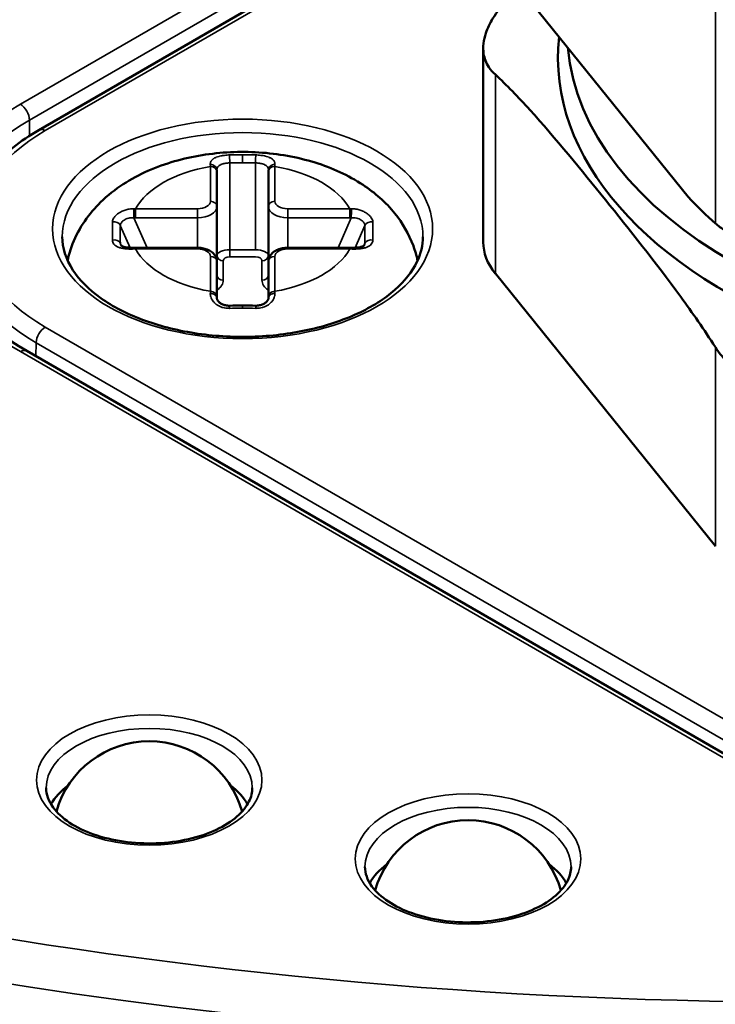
# Model space of a CAD drawing. Header units: millimetres. Extents: x 38 to 2514, y 38 to 1622.
# Tile 104 of 244: x 388 to 398, y 1385 to 1400. Entities that reach past the tile are written whole.
import ezdxf

# ---------------------------------------------------------------- set-up
doc = ezdxf.new("R2010")
doc.units = ezdxf.units.MM
doc.header["$LTSCALE"] = 7.692308
doc.layers.add('Visible (ISO)', color=7, linetype='Continuous', lineweight=50)
doc.layers.add('Visible Narrow (ISO)', color=7, linetype='Continuous', lineweight=35)

msp = doc.modelspace()

# ---------------------------------------------------------------- linework, layer by layer
at = {"layer": 'Visible (ISO)'}
for p, q in [((394.705, 1402.704), (387.805, 1398.719)), ((395.315, 1400.867), (397.886, 1397.684)), ((394.705, 1399.987), (394.705, 1396.98)), ((390.569, 1398.1), (390.569, 1398.072)), ((390.569, 1397.531), (390.569, 1398.072)), ((391.369, 1398.072), (391.369, 1398.1)), ((391.369, 1398.072), (391.369, 1397.531)), ((390.569, 1396.676), (390.569, 1397.531)), ((391.369, 1396.676), (391.369, 1397.531)), ((390.269, 1396.892), (389.304, 1396.892)), ((392.633, 1396.892), (391.669, 1396.892)), ((390.569, 1396.135), (390.569, 1396.676)), ((391.369, 1396.676), (391.369, 1396.135)), ((394.893, 1396.492), (398.309, 1392.262)), ((390.569, 1396.135), (390.569, 1396.105)), ((391.369, 1396.105), (391.369, 1396.135)), ((402.619, 1386.629), (387.618, 1395.291))]:
    msp.add_line(p, q, dxfattribs=at)
for centre in [(389.519, 1387.734), (394.469, 1386.51)]:
    msp.add_arc(centre, 1.5, 15.9177, 164.0823, dxfattribs=at)
for centre, major_axis, ratio, start_param, end_param in [((399.808, 1411.27), (48, 0), 0.57735, 2.130446, 7.356794), ((404.757, 1399.839), (8.892, 0), 0.57735, 3.078142, 6.2646), ((404.757, 1400.247), (8.75, 0), 0.57735, 3.191105, 6.146833), ((396.705, 1396.98), (-2, 0), 0.57735, 0, 0.436332), ((390.469, 1396.105), (0.1, 0), 0.785787, 6.283185, 6.283371), ((391.469, 1396.105), (-0.1, 0), 0.78579, 6.282996, 6.283178), ((389.519, 1387.979), (-1.6, 0), 0.57735, 5.618635, 5.977142), ((389.519, 1387.979), (1.6, 0), 0.57735, 0.306043, 0.664551), ((394.469, 1386.755), (-1.6, 0), 0.57735, 5.618635, 5.977142), ((394.469, 1386.755), (1.6, 0), 0.57735, 0.306043, 0.664551)]:
    msp.add_ellipse(centre, major_axis=major_axis, ratio=ratio, start_param=start_param, end_param=end_param, dxfattribs=at)
for points, knots in [([(395.067, 1400.728), (394.983, 1400.639), (394.912, 1400.546), (394.809, 1400.376), (394.772, 1400.299), (394.728, 1400.169), (394.716, 1400.115), (394.703, 1400.008), (394.704, 1399.956), (394.722, 1399.829), (394.75, 1399.759), (394.819, 1399.653), (394.853, 1399.614), (394.893, 1399.578)], [0.4612799, 0.4612799, 0.4612799, 0.4612799, 0.4952089, 0.4952089, 0.5234498, 0.5234498, 0.5443229, 0.5443229, 0.5663146, 0.5663146, 0.6000079, 0.6000079, 0.6218804, 0.6218804, 0.6218804, 0.6218804]), ([(398.309, 1395.349), (398.134, 1395.622), (397.953, 1395.882), (397.373, 1396.678), (396.969, 1397.181), (396.601, 1397.636), (396.233, 1398.092), (395.828, 1398.591), (395.248, 1399.231), (395.068, 1399.418), (394.893, 1399.578)], [-0.3802648, -0.3802648, -0.3802648, -0.3802648, -0.2612047, -0.2612047, 0, 0, 0, 0.2612047, 0.2612047, 0.3802648, 0.3802648, 0.3802648, 0.3802648]), ([(387.805, 1398.719), (387.661, 1398.636), (387.527, 1398.546), (387.284, 1398.354), (387.174, 1398.251), (386.981, 1398.035), (386.897, 1397.921), (386.761, 1397.685), (386.708, 1397.562), (386.634, 1397.31), (386.614, 1397.182), (386.611, 1397.053)], [3.1415927, 3.1415927, 3.1415927, 3.1415927, 3.2962037, 3.2962037, 3.4508148, 3.4508148, 3.6054258, 3.6054258, 3.7600369, 3.7600369, 3.9146479, 3.9146479, 3.9146479, 3.9146479]), ([(393.686, 1396.692), (393.669, 1396.771), (393.647, 1396.848), (393.551, 1397.109), (393.451, 1397.277), (393.19, 1397.602), (393.02, 1397.747), (392.608, 1398.02), (392.357, 1398.132), (391.814, 1398.301), (391.519, 1398.352), (390.927, 1398.39), (390.63, 1398.376), (390.049, 1398.282), (389.766, 1398.203), (389.233, 1397.967), (388.982, 1397.811), (388.586, 1397.425), (388.43, 1397.21), (388.297, 1396.87), (388.271, 1396.783), (388.252, 1396.692)], [1.690074, 1.690074, 1.690074, 1.690074, 1.779122, 1.779122, 2.00583, 2.00583, 2.288555, 2.288555, 2.647713, 2.647713, 3.033238, 3.033238, 3.4134, 3.4134, 3.795758, 3.795758, 4.178118, 4.178118, 4.490843, 4.490843, 4.593112, 4.593112, 4.593112, 4.593112]), ([(399.947, 1396.608), (399.858, 1396.627), (399.769, 1396.648), (399.682, 1396.672), (399.539, 1396.711), (399.4, 1396.755), (399.266, 1396.801), (399.201, 1396.824), (399.136, 1396.848), (399.074, 1396.872), (399.04, 1396.885), (399.007, 1396.898), (398.974, 1396.911), (398.926, 1396.931), (398.879, 1396.95), (398.834, 1396.97), (398.769, 1396.998), (398.708, 1397.027), (398.65, 1397.056), (398.581, 1397.09), (398.519, 1397.125), (398.462, 1397.159), (398.404, 1397.196), (398.353, 1397.232), (398.309, 1397.27)], [2.08773, 2.08773, 2.08773, 2.08773, 2.1149094, 2.1149094, 2.1149094, 2.159203, 2.159203, 2.159203, 2.1810617, 2.1810617, 2.1810617, 2.1930663, 2.1930663, 2.1930663, 2.2107253, 2.2107253, 2.2107253, 2.2364585, 2.2364585, 2.2364585, 2.2673116, 2.2673116, 2.2673116, 2.2994351, 2.2994351, 2.2994351, 2.2994351]), ([(388.169, 1397.063), (388.169, 1396.89), (388.222, 1396.716), (388.433, 1396.392), (388.58, 1396.243), (388.95, 1395.981), (389.169, 1395.867), (389.662, 1395.682), (389.935, 1395.612), (390.51, 1395.522), (390.811, 1395.503), (391.408, 1395.52), (391.705, 1395.556), (392.261, 1395.678), (392.522, 1395.764), (392.978, 1395.975), (393.175, 1396.1), (393.488, 1396.374), (393.604, 1396.522), (393.738, 1396.801), (393.769, 1396.932), (393.769, 1397.063)], [3.926991, 3.926991, 3.926991, 3.926991, 4.286418, 4.286418, 4.610694, 4.610694, 4.92195, 4.92195, 5.233654, 5.233654, 5.546849, 5.546849, 5.860478, 5.860478, 6.173288, 6.173288, 6.484494, 6.484494, 6.797183, 6.797183, 7.068583, 7.068583, 7.068583, 7.068583]), ([(386.341, 1397.036), (386.341, 1396.912), (386.358, 1396.788), (386.426, 1396.541), (386.477, 1396.418), (386.614, 1396.174), (386.7, 1396.054), (386.907, 1395.82), (387.027, 1395.706), (387.299, 1395.489), (387.452, 1395.387), (387.618, 1395.291)], [1.5707963, 1.5707963, 1.5707963, 1.5707963, 1.727876, 1.727876, 1.8849556, 1.8849556, 2.0420352, 2.0420352, 2.1991149, 2.1991149, 2.3561945, 2.3561945, 2.3561945, 2.3561945]), ([(389.076, 1396.934), (389.077, 1396.934), (389.077, 1396.932), (389.082, 1396.928), (389.086, 1396.924), (389.101, 1396.916), (389.111, 1396.911), (389.136, 1396.904), (389.15, 1396.901), (389.182, 1396.895), (389.2, 1396.894), (389.239, 1396.891), (389.259, 1396.891), (389.279, 1396.892)], [0, 0, 0, 0, 0.00544255, 0.00544255, 0.01066745, 0.01066745, 0.01631649, 0.01631649, 0.02152181, 0.02152181, 0.02737048, 0.02737048, 0.03347239, 0.03347239, 0.03347239, 0.03347239]), ([(392.658, 1396.892), (392.686, 1396.891), (392.715, 1396.892), (392.765, 1396.896), (392.788, 1396.9), (392.821, 1396.909), (392.834, 1396.914), (392.85, 1396.923), (392.855, 1396.927), (392.86, 1396.932), (392.861, 1396.934), (392.861, 1396.934)], [0, 0, 0, 0, 0.00846723, 0.00846723, 0.01607965, 0.01607965, 0.02224013, 0.02224013, 0.02750138, 0.02750138, 0.03341849, 0.03341849, 0.03341849, 0.03341849]), ([(390.569, 1396.676), (390.569, 1396.697), (390.565, 1396.717), (390.551, 1396.756), (390.54, 1396.774), (390.511, 1396.809), (390.492, 1396.825), (390.449, 1396.852), (390.425, 1396.863), (390.375, 1396.88), (390.349, 1396.885), (390.305, 1396.891), (390.287, 1396.892), (390.269, 1396.892)], [1.570796, 1.570796, 1.570796, 1.570796, 1.78306, 1.78306, 2.014664, 2.014664, 2.303915, 2.303915, 2.618074, 2.618074, 2.932234, 2.932234, 3.141593, 3.141593, 3.141593, 3.141593]), ([(391.669, 1396.892), (391.642, 1396.892), (391.615, 1396.889), (391.562, 1396.88), (391.537, 1396.872), (391.488, 1396.852), (391.466, 1396.839), (391.424, 1396.806), (391.405, 1396.786), (391.38, 1396.741), (391.372, 1396.718), (391.369, 1396.688), (391.369, 1396.682), (391.369, 1396.676)], [3.141593, 3.141593, 3.141593, 3.141593, 3.455752, 3.455752, 3.769911, 3.769911, 4.08407, 4.08407, 4.39823, 4.39823, 4.651726, 4.651726, 4.712389, 4.712389, 4.712389, 4.712389]), ([(390.569, 1396.105), (390.569, 1396.103), (390.569, 1396.099), (390.573, 1396.088), (390.575, 1396.083), (390.585, 1396.067), (390.594, 1396.056), (390.619, 1396.035), (390.633, 1396.025), (390.666, 1396.01), (390.685, 1396.003), (390.724, 1395.995), (390.746, 1395.993), (390.767, 1395.993)], [0, 0, 0, 0, 0.00530671, 0.00530671, 0.0097027, 0.0097027, 0.01671831, 0.01671831, 0.02304024, 0.02304024, 0.02931317, 0.02931317, 0.03569309, 0.03569309, 0.03569309, 0.03569309]), ([(391.171, 1395.993), (391.192, 1395.993), (391.213, 1395.995), (391.252, 1396.003), (391.27, 1396.009), (391.303, 1396.024), (391.317, 1396.033), (391.34, 1396.053), (391.35, 1396.063), (391.362, 1396.081), (391.366, 1396.089), (391.369, 1396.1), (391.369, 1396.103), (391.369, 1396.105)], [0, 0, 0, 0, 0.00627632, 0.00627632, 0.01241601, 0.01241601, 0.01859828, 0.01859828, 0.02486871, 0.02486871, 0.03121815, 0.03121815, 0.03569636, 0.03569636, 0.03569636, 0.03569636]), ([(398.309, 1395.349), (398.371, 1395.252), (398.447, 1395.161), (398.613, 1395.011), (398.698, 1394.951), (398.858, 1394.86), (398.93, 1394.826), (399.086, 1394.767), (399.17, 1394.742), (399.389, 1394.694), (399.527, 1394.679), (399.761, 1394.675), (399.854, 1394.678), (399.947, 1394.686)], [0.4612799, 0.4612799, 0.4612799, 0.4612799, 0.4952089, 0.4952089, 0.5234498, 0.5234498, 0.5443229, 0.5443229, 0.5663146, 0.5663146, 0.6000079, 0.6000079, 0.6218804, 0.6218804, 0.6218804, 0.6218804]), ([(387.919, 1388.51), (387.919, 1388.411), (387.953, 1388.309), (388.087, 1388.125), (388.173, 1388.044), (388.388, 1387.901), (388.515, 1387.839), (388.798, 1387.739), (388.955, 1387.701), (389.285, 1387.654), (389.457, 1387.645), (389.799, 1387.658), (389.968, 1387.68), (390.284, 1387.752), (390.431, 1387.801), (390.686, 1387.921), (390.795, 1387.991), (390.967, 1388.141), (391.029, 1388.221), (391.103, 1388.371), (391.119, 1388.441), (391.119, 1388.51)], [1.570796, 1.570796, 1.570796, 1.570796, 1.968089, 1.968089, 2.288287, 2.288287, 2.59253, 2.59253, 2.898563, 2.898563, 3.207082, 3.207082, 3.516212, 3.516212, 3.823847, 3.823847, 4.128626, 4.128626, 4.435169, 4.435169, 4.712389, 4.712389, 4.712389, 4.712389]), ([(392.869, 1387.285), (392.869, 1387.186), (392.903, 1387.084), (393.036, 1386.9), (393.123, 1386.819), (393.338, 1386.677), (393.464, 1386.615), (393.748, 1386.515), (393.905, 1386.477), (394.235, 1386.429), (394.407, 1386.42), (394.749, 1386.433), (394.918, 1386.455), (395.234, 1386.527), (395.38, 1386.577), (395.636, 1386.696), (395.745, 1386.766), (395.917, 1386.917), (395.979, 1386.996), (396.053, 1387.146), (396.069, 1387.216), (396.069, 1387.285)], [1.570796, 1.570796, 1.570796, 1.570796, 1.968089, 1.968089, 2.288287, 2.288287, 2.59253, 2.59253, 2.898563, 2.898563, 3.207082, 3.207082, 3.516212, 3.516212, 3.823847, 3.823847, 4.128626, 4.128626, 4.435169, 4.435169, 4.712389, 4.712389, 4.712389, 4.712389])]:
    msp.add_open_spline(points, degree=3, knots=knots, dxfattribs=at)
for points in [[(397.886, 1397.684), (398.03, 1397.529), (398.172, 1397.387), (398.309, 1397.27)], [(389.279, 1396.892), (389.288, 1396.892), (389.296, 1396.892), (389.304, 1396.892)], [(392.633, 1396.892), (392.642, 1396.892), (392.65, 1396.892), (392.658, 1396.892)], [(390.767, 1395.993), (390.834, 1395.994), (390.902, 1395.995), (390.969, 1395.995)], [(390.969, 1395.995), (391.036, 1395.995), (391.103, 1395.994), (391.171, 1395.993)]]:
    msp.add_open_spline(points, degree=3, dxfattribs=at)
at = {"layer": 'Visible Narrow (ISO)'}
for p, q in [((387.518, 1399.118), (394.705, 1403.268)), ((387.659, 1398.873), (394.705, 1402.941)), ((394.705, 1402.636), (387.905, 1398.71)), ((398.309, 1402.359), (398.309, 1397.27)), ((394.893, 1399.578), (394.893, 1396.492)), ((387.659, 1398.873), (387.659, 1398.631)), ((390.969, 1398.212), (390.969, 1398.335)), ((390.469, 1397.612), (390.469, 1398.153)), ((390.769, 1398.209), (390.769, 1396.86)), ((391.169, 1396.86), (391.169, 1398.209)), ((391.469, 1398.153), (391.469, 1397.612)), ((389.485, 1396.892), (389.281, 1397.357)), ((389.304, 1397.497), (390.269, 1397.497)), ((389.304, 1397.358), (389.304, 1397.497)), ((389.304, 1397.358), (390.269, 1397.358)), ((390.269, 1397.358), (390.269, 1397.497)), ((390.269, 1396.892), (390.269, 1397.358)), ((391.669, 1397.497), (392.633, 1397.497)), ((391.669, 1397.358), (391.669, 1397.497)), ((391.669, 1396.892), (391.669, 1397.358)), ((391.669, 1397.358), (392.633, 1397.358)), ((392.656, 1397.357), (392.453, 1396.892)), ((392.633, 1397.358), (392.633, 1397.497)), ((389.222, 1396.892), (389.07, 1397.239)), ((392.867, 1397.239), (392.716, 1396.892)), ((389.07, 1396.962), (389.087, 1396.924)), ((392.851, 1396.924), (392.867, 1396.962)), ((389.304, 1396.892), (389.304, 1396.873)), ((390.269, 1396.873), (389.304, 1396.873)), ((390.269, 1396.892), (390.269, 1396.873)), ((390.469, 1396.217), (390.469, 1396.758)), ((390.769, 1396.86), (391.169, 1396.86)), ((390.769, 1396.751), (390.769, 1396.86)), ((390.769, 1396.751), (391.169, 1396.751)), ((391.469, 1396.758), (391.469, 1396.217)), ((391.669, 1396.892), (391.669, 1396.873)), ((392.633, 1396.873), (391.669, 1396.873)), ((392.633, 1396.892), (392.633, 1396.873)), ((390.669, 1396.388), (390.669, 1396.69)), ((391.269, 1396.69), (391.269, 1396.388)), ((390.969, 1395.995), (390.969, 1395.955)), ((387.905, 1395.661), (403.178, 1386.843)), ((387.76, 1395.209), (387.763, 1395.419)), ((387.763, 1395.419), (403.037, 1386.601)), ((402.519, 1386.62), (387.518, 1395.281)), ((398.309, 1395.349), (398.309, 1392.262))]:
    msp.add_line(p, q, dxfattribs=at)
for centre, major_axis, ratio, start_param, end_param in [((399.808, 1412.086), (-46.585, 0), 0.57735, 5.291187, 10.76401), ((399.808, 1411.687), (-47.085, 0), 0.57735, 6.268373, 9.43959), ((390.841, 1397.199), (-4.7, 0), 0.57735, 5.497787, 7.068583), ((387.518, 1398.955), (0.1, -0.173), 0.57735, 0.785398, 2.356194), ((390.841, 1397.036), (-4.5, 0), 0.57735, 5.497787, 6.283185), ((387.905, 1398.546), (-0.1, 0.173), 0.57735, 5.497787, 6.283185), ((390.545, 1397.185), (-3.734, 0), 0.57735, 5.497787, 7.068583), ((390.969, 1397.063), (-2.8, 0), 0.57735, 3.141593, 6.283185), ((390.968, 1392.966), (6.268, -0.001), 0.856553, 1.570759, 1.603176), ((390.769, 1398.236), (-0.003, 0.1), 0.008477, 0.289911, 1.843124), ((390.97, 1392.967), (6.267, 0.001), 0.856502, 1.538418, 1.570838), ((391.169, 1398.236), (0.003, 0.1), 0.008476, 4.440056, 5.993311), ((390.969, 1397.185), (-1.75, 0), 0.57735, 5.002141, 5.969495), ((390.469, 1398.1), (0.1, 0), 0.845052, 0.000033, 1.585699), ((390.501, 1397.199), (0.044, -1.149), 0.006477, 2.55217, 2.602217), ((390.469, 1398.072), (0.1, 0), 0.816497, 0, 1.570796), ((390.968, 1392.078), (6.369, 0), 0.963113, 1.570643, 1.602048), ((390.97, 1392.078), (6.369, 0), 0.963113, 1.539545, 1.57095), ((391.469, 1398.1), (-0.1, 0), 0.845054, 4.697531, 6.283185), ((391.469, 1398.072), (-0.1, 0), 0.816497, 4.712389, 6.283185), ((391.434, 1397.11), (0.047, 1.238), 0.006352, 0.520885, 0.568794), ((390.969, 1397.185), (1.75, 0), 0.57735, 0.313691, 1.281045), ((390.269, 1397.612), (0.2, 0), 0.57735, 4.712389, 6.283185), ((390.269, 1397.531), (0.3, 0), 0.57735, 4.712389, 6.283185), ((390.469, 1397.531), (0.1, 0), 0.816497, 0, 1.570796), ((391.469, 1397.531), (-0.1, 0), 0.816497, 4.712389, 6.283185), ((391.669, 1397.531), (-0.3, 0), 0.57735, 0, 1.570796), ((391.669, 1397.612), (-0.2, 0), 0.57735, 0, 1.570796), ((389.349, 1396.573), (-1.085, 0.187), 0.833659, 4.896329, 4.91938), ((389.281, 1397.415), (0.0019, -0.1), 0.013336, 3.749555, 5.327743), ((389.377, 1396.344), (1.073, -0.337), 0.891706, 1.909537, 1.930183), ((392.57, 1396.274), (-1.085, -0.695), 0.927958, 4.105556, 4.125587), ((392.574, 1396.505), (1.013, 0.159), 0.827559, 1.361152, 1.383665), ((392.656, 1397.415), (-0.0019, -0.1), 0.013325, 0.955462, 2.533662), ((388.976, 1397.212), (0.1, -0.0021), 0.834623, 0.360274, 1.875953), ((388.95, 1397.075), (0, -0.491), 0.004984, 4.254816, 4.843123), ((389.099, 1397.035), (0.004, -0.473), 0.062964, 4.264784, 4.866624), ((392.962, 1397.212), (-0.1, -0.0021), 0.834625, 4.407268, 5.922905), ((392.839, 1397.035), (-0.004, -0.473), 0.062966, 1.416421, 2.018261), ((392.988, 1397.075), (0, -0.491), 0.004984, 1.440062, 2.02837), ((390.545, 1397.025), (-3.934, 0), 0.57735, 6.270842, 7.068583), ((388.976, 1396.934), (0.1, 0.0019), 0.797412, 0.327627, 1.843265), ((392.962, 1396.934), (-0.1, 0.0019), 0.797413, 4.439882, 5.955562), ((389.281, 1396.792), (-0.0019, 0.1), 0.013341, 0.000037, 0.622777), ((389.368, 1395.703), (-1.241, 0.251), 0.921443, 4.947045, 4.967076), ((390.969, 1397.185), (-1.75, 0), 0.57735, 0.313691, 1.281045), ((390.269, 1396.758), (0.2, 0), 0.57735, 0, 1.570796), ((390.469, 1396.676), (0.1, 0), 0.816497, 0, 1.570796), ((390.769, 1396.772), (-0.2, 0), 0.441107, 4.712186, 6.283145), ((390.669, 1396.772), (-0.1, 0), 0.816497, 0.000001, 1.570785), ((390.769, 1396.69), (-0.1, 0), 0.613071, 4.714359, 6.283536), ((391.169, 1396.772), (-0.2, 0), 0.441107, 3.141633, 4.712592), ((391.169, 1396.69), (-0.1, 0), 0.613071, 3.141242, 4.710419), ((391.269, 1396.772), (0.1, 0), 0.816497, 4.712389, 6.283185), ((391.469, 1396.676), (-0.1, 0), 0.816497, 4.712389, 6.283185), ((391.669, 1396.758), (-0.2, 0), 0.57735, 4.712389, 6.283185), ((390.969, 1397.185), (1.75, 0), 0.57735, 5.002141, 5.969495), ((392.589, 1395.99), (-1.096, -0.05), 0.805612, 4.611716, 4.634768), ((392.656, 1396.792), (0.0019, 0.1), 0.013336, 5.66044, 6.283185), ((390.669, 1396.469), (-0.1, 0), 0.816497, 0, 1.570796), ((391.269, 1396.469), (0.1, 0), 0.816497, 4.712389, 6.283185), ((390.269, 1396.388), (0.4, 0), 0.57735, 5.560451, 6.283185), ((391.669, 1396.388), (-0.4, 0), 0.57735, 0, 0.722734), ((390.504, 1395.228), (0.011, -1.193), 0.038661, 3.734276, 3.782186), ((390.469, 1396.105), (0.1, 0), 0.785787, 0.000186, 1.585654), ((390.469, 1396.135), (0.1, 0), 0.816497, 0, 1.570796), ((391.469, 1396.135), (-0.1, 0), 0.816497, 4.712389, 6.283185), ((391.469, 1396.105), (-0.1, 0), 0.78579, 4.697512, 6.282996), ((391.437, 1395.309), (-0.009, -1.11), 0.039188, 2.479157, 2.529204), ((390.769, 1395.893), (-0.0018, 0.1), 0.025777, 6.283178, 7.223908), ((391.169, 1395.893), (0.0018, 0.1), 0.025779, 5.342499, 6.283208), ((390.968, 1391.115), (-6.268, -0.001), 0.77206, 4.713608, 4.744569), ((390.968, 1391.115), (-6.268, -0.001), 0.77206, 4.712151, 4.713608), ((390.97, 1391.115), (-6.268, 0.001), 0.772063, 4.680209, 4.712627), ((387.905, 1395.498), (-0.1, -0.173), 0.57735, 3.926991, 5.480334), ((387.518, 1395.117), (0.1, 0.173), 0.57735, 0, 0.785398), ((389.519, 1388.51), (-1.6, 0), 0.57735, 3.141593, 6.283185), ((394.469, 1387.285), (-1.6, 0), 0.57735, 3.141593, 6.283185)]:
    msp.add_ellipse(centre, major_axis=major_axis, ratio=ratio, start_param=start_param, end_param=end_param, dxfattribs=at)
for centre, major_axis in [((390.969, 1397.185), (-2.95, 0)), ((389.519, 1388.632), (1.75, 0)), ((394.469, 1387.408), (-1.75, 0))]:
    msp.add_ellipse(centre, major_axis=major_axis, ratio=0.57735, dxfattribs=at)
for points, knots in [([(390.467, 1398.184), (390.467, 1398.191), (390.467, 1398.198), (390.469, 1398.207), (390.469, 1398.21), (390.47, 1398.215), (390.471, 1398.217), (390.475, 1398.228), (390.479, 1398.236), (390.485, 1398.244), (390.485, 1398.245), (390.487, 1398.247), (390.488, 1398.248), (390.494, 1398.255), (390.5, 1398.261), (390.51, 1398.269), (390.513, 1398.271), (390.516, 1398.274), (390.516, 1398.274), (390.528, 1398.282), (390.54, 1398.288), (390.556, 1398.295), (390.557, 1398.295), (390.571, 1398.301), (390.585, 1398.305), (390.603, 1398.31), (390.606, 1398.311), (390.622, 1398.315), (390.635, 1398.318), (390.65, 1398.321), (390.651, 1398.321), (390.657, 1398.322), (390.662, 1398.323), (390.68, 1398.325), (390.694, 1398.327), (390.715, 1398.329), (390.722, 1398.33), (390.741, 1398.331), (390.753, 1398.332), (390.766, 1398.332)], [0, 0, 0, 0, 0.067272, 0.067272, 0.099414, 0.099414, 0.125, 0.125, 0.2214, 0.2214, 0.236414, 0.236414, 0.25, 0.25, 0.334514, 0.334514, 0.373227, 0.373227, 0.375, 0.375, 0.5, 0.5, 0.510059, 0.510059, 0.625, 0.625, 0.64697, 0.64697, 0.743447, 0.743447, 0.75, 0.75, 0.783727, 0.783727, 0.875, 0.875, 0.92097, 0.92097, 1, 1, 1, 1]), ([(391.172, 1398.332), (391.184, 1398.332), (391.196, 1398.331), (391.216, 1398.33), (391.223, 1398.329), (391.244, 1398.327), (391.257, 1398.325), (391.276, 1398.323), (391.281, 1398.322), (391.3, 1398.319), (391.313, 1398.316), (391.327, 1398.312), (391.328, 1398.312), (391.332, 1398.311), (391.335, 1398.31), (391.353, 1398.305), (391.367, 1398.301), (391.381, 1398.295), (391.382, 1398.295), (391.397, 1398.288), (391.41, 1398.282), (391.421, 1398.274), (391.421, 1398.274), (391.429, 1398.269), (391.436, 1398.263), (391.444, 1398.255), (391.447, 1398.252), (391.45, 1398.248), (391.451, 1398.247), (391.457, 1398.239), (391.461, 1398.231), (391.465, 1398.222), (391.465, 1398.221), (391.467, 1398.217), (391.467, 1398.215), (391.469, 1398.207), (391.47, 1398.2), (391.471, 1398.191), (391.471, 1398.187), (391.47, 1398.184)], [0, 0, 0, 0, 0.079036, 0.079036, 0.125, 0.125, 0.216278, 0.216278, 0.25, 0.25, 0.346617, 0.346617, 0.353037, 0.353037, 0.375, 0.375, 0.489948, 0.489948, 0.5, 0.5, 0.625, 0.625, 0.626781, 0.626781, 0.711188, 0.711188, 0.75, 0.75, 0.763594, 0.763594, 0.860189, 0.860189, 0.875, 0.875, 0.900595, 0.900595, 0.967876, 0.967876, 1, 1, 1, 1]), ([(390.569, 1398.1), (390.569, 1398.107), (390.57, 1398.114), (390.572, 1398.123), (390.572, 1398.125), (390.575, 1398.134), (390.579, 1398.14), (390.584, 1398.147), (390.584, 1398.148), (390.589, 1398.154), (390.595, 1398.159), (390.602, 1398.165), (390.603, 1398.166), (390.604, 1398.167), (390.612, 1398.172), (390.62, 1398.177), (390.63, 1398.181), (390.631, 1398.182), (390.641, 1398.186), (390.65, 1398.189), (390.662, 1398.193), (390.664, 1398.193), (390.675, 1398.196), (390.684, 1398.199), (390.697, 1398.201), (390.701, 1398.202), (390.713, 1398.204), (390.722, 1398.205), (390.736, 1398.207), (390.74, 1398.207), (390.753, 1398.208), (390.761, 1398.209), (390.769, 1398.209)], [0, 0, 0, 0, 0.099207, 0.099207, 0.125, 0.125, 0.236155, 0.236155, 0.25, 0.25, 0.354064, 0.354064, 0.373119, 0.375, 0.375, 0.5, 0.5, 0.510083, 0.510083, 0.625, 0.625, 0.647076, 0.647076, 0.75, 0.75, 0.783938, 0.783938, 0.875, 0.875, 0.921023, 0.921023, 1, 1, 1, 1]), ([(391.169, 1398.209), (391.177, 1398.209), (391.185, 1398.208), (391.198, 1398.207), (391.202, 1398.207), (391.216, 1398.205), (391.225, 1398.204), (391.237, 1398.202), (391.24, 1398.201), (391.253, 1398.199), (391.263, 1398.196), (391.274, 1398.193), (391.276, 1398.193), (391.288, 1398.189), (391.297, 1398.186), (391.307, 1398.182), (391.307, 1398.181), (391.318, 1398.177), (391.326, 1398.172), (391.334, 1398.167), (391.334, 1398.166), (391.34, 1398.162), (391.346, 1398.157), (391.351, 1398.151), (391.352, 1398.15), (391.353, 1398.148), (391.354, 1398.147), (391.359, 1398.14), (391.362, 1398.134), (391.365, 1398.125), (391.366, 1398.123), (391.368, 1398.114), (391.369, 1398.107), (391.369, 1398.1)], [0.0000001, 0.0000001, 0.0000001, 0.0000001, 0.078983, 0.078983, 0.125, 0.125, 0.2160676, 0.2160676, 0.25, 0.25, 0.3529301, 0.3529301, 0.375, 0.375, 0.4899242, 0.4899242, 0.5, 0.5, 0.625, 0.625, 0.6268885, 0.6268885, 0.7308, 0.7308, 0.75, 0.75, 0.7638536, 0.7638536, 0.875, 0.875, 0.9008011, 0.9008011, 1, 1, 1, 1]), ([(389.07, 1397.239), (389.07, 1397.243), (389.071, 1397.248), (389.072, 1397.252), (389.073, 1397.255), (389.074, 1397.257), (389.075, 1397.26), (389.076, 1397.265), (389.079, 1397.27), (389.082, 1397.276), (389.083, 1397.278), (389.085, 1397.28), (389.086, 1397.281), (389.09, 1397.287), (389.095, 1397.293), (389.1, 1397.299), (389.102, 1397.3), (389.103, 1397.301), (389.104, 1397.303), (389.111, 1397.309), (389.118, 1397.315), (389.127, 1397.321), (389.127, 1397.321), (389.128, 1397.322), (389.129, 1397.322), (389.138, 1397.328), (389.149, 1397.334), (389.16, 1397.339), (389.171, 1397.344), (389.183, 1397.348), (389.196, 1397.351), (389.197, 1397.351), (389.199, 1397.352), (389.2, 1397.352), (389.211, 1397.355), (389.223, 1397.357), (389.235, 1397.358), (389.238, 1397.358), (389.242, 1397.358), (389.246, 1397.358), (389.257, 1397.359), (389.269, 1397.359), (389.281, 1397.357)], [0.0000001, 0.0000001, 0.0000001, 0.0000001, 0.0791752, 0.0791752, 0.0791752, 0.125, 0.125, 0.125, 0.2160951, 0.2160951, 0.2160951, 0.25, 0.25, 0.25, 0.3529315, 0.3529315, 0.3529315, 0.375, 0.375, 0.375, 0.4898225, 0.4898225, 0.4898225, 0.5, 0.5, 0.5, 0.625, 0.625, 0.625, 0.75, 0.75, 0.75, 0.7636076, 0.7636076, 0.7636076, 0.8684402, 0.8684402, 0.8684402, 0.9004485, 0.9004485, 0.9004485, 1, 1, 1, 1]), ([(392.656, 1397.357), (392.669, 1397.359), (392.68, 1397.359), (392.692, 1397.358), (392.695, 1397.358), (392.698, 1397.358), (392.701, 1397.358), (392.713, 1397.357), (392.724, 1397.355), (392.735, 1397.353), (392.737, 1397.352), (392.74, 1397.352), (392.742, 1397.351), (392.754, 1397.348), (392.766, 1397.344), (392.777, 1397.339), (392.789, 1397.334), (392.799, 1397.328), (392.809, 1397.322), (392.81, 1397.322), (392.81, 1397.321), (392.811, 1397.321), (392.819, 1397.315), (392.827, 1397.309), (392.834, 1397.303), (392.835, 1397.301), (392.836, 1397.3), (392.837, 1397.299), (392.843, 1397.293), (392.848, 1397.287), (392.852, 1397.281), (392.853, 1397.28), (392.854, 1397.278), (392.856, 1397.276), (392.859, 1397.27), (392.861, 1397.265), (392.863, 1397.26), (392.864, 1397.257), (392.865, 1397.255), (392.866, 1397.252), (392.867, 1397.248), (392.867, 1397.243), (392.867, 1397.239)], [0, 0, 0, 0, 0.099553, 0.099553, 0.099553, 0.125, 0.125, 0.125, 0.229794, 0.229794, 0.229794, 0.25, 0.25, 0.25, 0.373296, 0.373296, 0.373296, 0.5, 0.5, 0.5, 0.510184, 0.510184, 0.510184, 0.625, 0.625, 0.625, 0.647077, 0.647077, 0.647077, 0.75, 0.75, 0.75, 0.783913, 0.783913, 0.783913, 0.875, 0.875, 0.875, 0.920837, 0.920837, 0.920837, 1, 1, 1, 1]), ([(389.076, 1396.934), (389.076, 1396.936), (389.075, 1396.937), (389.075, 1396.939), (389.074, 1396.942), (389.073, 1396.944), (389.072, 1396.947), (389.071, 1396.952), (389.07, 1396.957), (389.07, 1396.962)], [0.8472264, 0.8472264, 0.8472264, 0.8472264, 0.875, 0.875, 0.875, 0.9208367, 0.9208367, 0.9208367, 1, 1, 1, 1]), ([(392.867, 1396.962), (392.867, 1396.957), (392.867, 1396.952), (392.866, 1396.947), (392.865, 1396.944), (392.864, 1396.942), (392.863, 1396.939), (392.863, 1396.937), (392.862, 1396.936), (392.861, 1396.934)], [0.0000001, 0.0000001, 0.0000001, 0.0000001, 0.0791752, 0.0791752, 0.0791752, 0.125, 0.125, 0.125, 0.1527651, 0.1527651, 0.1527651, 0.1527651]), ([(390.766, 1395.952), (390.753, 1395.952), (390.741, 1395.952), (390.722, 1395.954), (390.715, 1395.954), (390.694, 1395.957), (390.68, 1395.96), (390.662, 1395.965), (390.657, 1395.966), (390.638, 1395.972), (390.624, 1395.978), (390.611, 1395.984), (390.61, 1395.984), (390.606, 1395.986), (390.603, 1395.988), (390.585, 1395.997), (390.571, 1396.006), (390.557, 1396.017), (390.556, 1396.018), (390.54, 1396.03), (390.528, 1396.042), (390.516, 1396.055), (390.516, 1396.055), (390.509, 1396.064), (390.502, 1396.073), (390.494, 1396.087), (390.491, 1396.091), (390.488, 1396.097), (390.487, 1396.099), (390.481, 1396.112), (390.476, 1396.123), (390.473, 1396.136), (390.472, 1396.138), (390.471, 1396.143), (390.47, 1396.146), (390.468, 1396.157), (390.468, 1396.165), (390.467, 1396.176), (390.467, 1396.18), (390.467, 1396.184)], [0, 0, 0, 0, 0.079036, 0.079036, 0.125, 0.125, 0.216278, 0.216278, 0.25, 0.25, 0.346617, 0.346617, 0.353037, 0.353037, 0.375, 0.375, 0.489948, 0.489948, 0.5, 0.5, 0.625, 0.625, 0.626781, 0.626781, 0.711188, 0.711188, 0.75, 0.75, 0.763594, 0.763594, 0.860189, 0.860189, 0.875, 0.875, 0.900595, 0.900595, 0.967876, 0.967876, 1, 1, 1, 1]), ([(391.47, 1396.184), (391.471, 1396.176), (391.47, 1396.168), (391.469, 1396.156), (391.468, 1396.153), (391.467, 1396.146), (391.467, 1396.143), (391.463, 1396.128), (391.459, 1396.117), (391.453, 1396.104), (391.452, 1396.102), (391.451, 1396.099), (391.45, 1396.097), (391.444, 1396.086), (391.438, 1396.077), (391.428, 1396.063), (391.425, 1396.059), (391.421, 1396.055), (391.421, 1396.055), (391.41, 1396.042), (391.397, 1396.03), (391.382, 1396.018), (391.381, 1396.017), (391.367, 1396.006), (391.353, 1395.997), (391.335, 1395.988), (391.332, 1395.986), (391.316, 1395.979), (391.303, 1395.973), (391.288, 1395.968), (391.287, 1395.968), (391.281, 1395.966), (391.276, 1395.965), (391.257, 1395.96), (391.244, 1395.957), (391.223, 1395.954), (391.216, 1395.954), (391.196, 1395.952), (391.184, 1395.952), (391.172, 1395.952)], [0, 0, 0, 0, 0.067272, 0.067272, 0.099414, 0.099414, 0.125, 0.125, 0.2214, 0.2214, 0.236414, 0.236414, 0.25, 0.25, 0.334514, 0.334514, 0.373227, 0.373227, 0.375, 0.375, 0.5, 0.5, 0.510059, 0.510059, 0.625, 0.625, 0.64697, 0.64697, 0.743447, 0.743447, 0.75, 0.75, 0.783727, 0.783727, 0.875, 0.875, 0.92097, 0.92097, 1, 1, 1, 1])]:
    msp.add_open_spline(points, degree=3, knots=knots, dxfattribs=at)
for points in [[(388.948, 1397.292), (388.948, 1397.302), (388.952, 1397.324), (388.969, 1397.359), (388.998, 1397.393), (389.037, 1397.426), (389.086, 1397.454), (389.144, 1397.478), (389.209, 1397.493), (389.255, 1397.497), (389.279, 1397.497)], [(392.659, 1397.497), (392.683, 1397.497), (392.729, 1397.493), (392.794, 1397.478), (392.852, 1397.454), (392.901, 1397.426), (392.94, 1397.393), (392.969, 1397.359), (392.986, 1397.324), (392.99, 1397.302), (392.99, 1397.292)], [(389.279, 1396.873), (389.255, 1396.872), (389.209, 1396.872), (389.144, 1396.876), (389.086, 1396.885), (389.037, 1396.9), (388.998, 1396.92), (388.969, 1396.946), (388.952, 1396.976), (388.948, 1396.999), (388.948, 1397.011)], [(392.99, 1397.011), (392.99, 1396.999), (392.986, 1396.976), (392.969, 1396.946), (392.94, 1396.92), (392.901, 1396.9), (392.852, 1396.885), (392.794, 1396.876), (392.729, 1396.872), (392.683, 1396.872), (392.659, 1396.873)]]:
    msp.add_open_spline(points, degree=3, dxfattribs=at)

doc.saveas('drawing.dxf')
